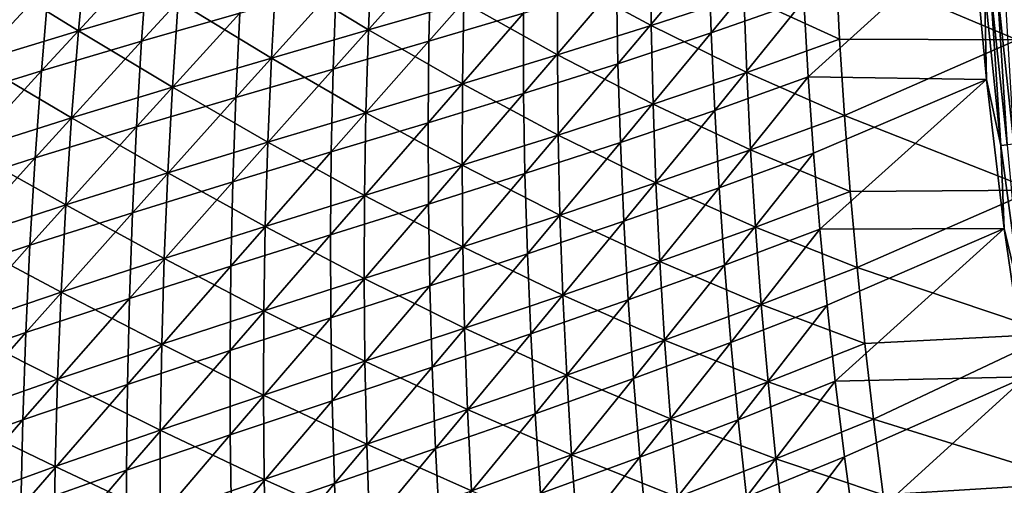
# Model space of a CAD drawing. Header units: metres. Extents: x 0 to 1400, y -1400 to 0.
# Tile 36 of 256: x 120 to 202, y -798 to -760. Entities that reach past the tile are written whole.
import ezdxf

# ---------------------------------------------------------------- set-up
doc = ezdxf.new("R2010")
doc.units = ezdxf.units.M

msp = doc.modelspace()

# ---------------------------------------------------------------- linework, layer by layer
at = {"layer": 'None'}
for points in [[(203.289581, -761.182495, -474.946014), (202.215729, -748.662048, -474.701294), (188.148682, -754.777466, -422.049591)], [(130.198898, -761.28894, -226.031738), (130.718292, -754.141479, -226.061386), (138.817963, -751.92218, -253.984283)], [(130.198898, -761.28894, -226.031738), (138.817963, -751.92218, -253.984283), (138.393661, -758.950867, -253.954025)], [(177.752594, -760.606567, -394.58313), (177.551804, -754.135925, -394.60376), (185.191162, -751.543274, -422.9505)], [(177.752594, -760.606567, -394.58313), (185.191162, -751.543274, -422.9505), (185.474365, -757.91156, -422.933929)], [(199.554916, -751.832642, -475.555054), (185.838333, -764.274353, -422.917389), (185.474365, -757.91156, -422.933929)], [(199.554916, -751.832642, -475.555054), (200.72612, -764.492798, -475.821228), (185.838333, -764.274353, -422.917389)], [(200.72612, -764.492798, -475.821228), (199.554916, -751.832642, -475.555054), (200.559464, -756.849121, -477.111755)], [(162.121353, -752.279114, -338.12384), (154.184418, -761.291809, -309.966248), (154.334167, -754.491455, -309.994812)], [(162.121353, -752.279114, -338.12384), (162.06337, -758.967346, -338.097198), (154.184418, -761.291809, -309.966248)], [(124.92878, -760.416504, -197.325256), (125.594528, -753.164673, -197.365433), (117.164795, -755.650818, -169.57222)], [(133.260269, -757.982239, -225.192322), (125.594528, -753.164673, -197.365433), (124.92878, -760.416504, -197.325256)], [(149.127213, -760.359985, -281.097321), (149.41951, -753.455933, -281.138977), (141.417557, -755.677002, -253.131134)], [(157.086533, -758.06427, -309.173035), (149.41951, -753.455933, -281.138977), (149.127213, -760.359985, -281.097321)], [(172.734131, -759.991089, -365.479584), (172.666153, -753.420898, -365.514862), (164.927002, -755.76593, -337.313995)], [(180.475388, -757.450012, -393.736664), (172.666153, -753.420898, -365.514862), (172.734131, -759.991089, -365.479584)], [(121.829964, -763.758484, -198.178589), (130.718292, -754.141479, -226.061386), (130.198898, -761.28894, -226.031738)], [(130.718292, -754.141479, -226.061386), (121.829964, -763.758484, -198.178589), (122.443916, -756.490112, -198.206726)], [(154.334167, -754.491455, -309.994812), (146.189056, -763.615662, -281.910614), (146.431961, -756.700134, -281.940338)], [(154.334167, -754.491455, -309.994812), (154.184418, -761.291809, -309.966248), (146.189056, -763.615662, -281.910614)], [(177.551804, -754.135925, -394.60376), (169.961304, -763.17395, -366.286072), (169.846298, -756.596924, -366.309875)], [(169.961304, -763.17395, -366.286072), (177.551804, -754.135925, -394.60376), (177.752594, -760.606567, -394.58313)], [(188.46759, -761.135986, -422.022919), (188.148682, -754.777466, -422.049591), (180.475388, -757.450012, -393.736664)], [(203.289581, -761.182495, -474.946014), (188.148682, -754.777466, -422.049591), (188.46759, -761.135986, -422.022919)], [(117.164795, -755.650818, -169.57222), (116.404953, -763.024414, -169.534424), (124.92878, -760.416504, -197.325256)], [(141.030746, -762.697632, -253.089111), (141.417557, -755.677002, -253.131134), (133.260269, -757.982239, -225.192322)], [(149.127213, -760.359985, -281.097321), (141.417557, -755.677002, -253.131134), (141.030746, -762.697632, -253.089111)], [(157.086533, -758.06427, -309.173035), (164.905869, -762.445251, -337.275787), (164.927002, -755.76593, -337.313995)], [(164.927002, -755.76593, -337.313995), (164.905869, -762.445251, -337.275787), (172.734131, -759.991089, -365.479584)], [(113.269814, -766.40332, -170.402039), (113.977135, -759.012085, -170.427765), (122.443916, -756.490112, -198.206726)], [(122.443916, -756.490112, -198.206726), (121.829964, -763.758484, -198.178589), (113.269814, -766.40332, -170.402039)], [(146.431961, -756.700134, -281.940338), (138.056885, -765.984253, -253.923996), (138.393661, -758.950867, -253.954025)], [(146.431961, -756.700134, -281.940338), (146.189056, -763.615662, -281.910614), (138.056885, -765.984253, -253.923996)], [(169.846298, -756.596924, -366.309875), (162.089874, -765.654602, -338.070801), (162.06337, -758.967346, -338.097198)], [(169.846298, -756.596924, -366.309875), (169.961304, -763.17395, -366.286072), (162.089874, -765.654602, -338.070801)], [(201.935043, -770.001038, -477.375122), (200.559464, -756.849121, -477.111755), (201.058701, -756.806335, -478.568817)], [(200.72612, -764.492798, -475.821228), (200.559464, -756.849121, -477.111755), (201.935043, -770.001038, -477.375122)], [(202.440384, -769.943604, -478.82019), (201.058701, -756.806335, -478.568817), (201.617111, -756.758667, -480.006195)], [(201.935043, -770.001038, -477.375122), (201.058701, -756.806335, -478.568817), (202.440384, -769.943604, -478.82019)], [(202.233505, -756.706238, -481.421173), (203.003922, -769.879822, -480.245422), (201.617111, -756.758667, -480.006195)], [(201.617111, -756.758667, -480.006195), (203.003922, -769.879822, -480.245422), (202.440384, -769.943604, -478.82019)], [(180.712616, -763.911133, -393.705383), (180.475388, -757.450012, -393.736664), (172.734131, -759.991089, -365.479584)], [(188.46759, -761.135986, -422.022919), (180.475388, -757.450012, -393.736664), (180.712616, -763.911133, -393.705383)], [(132.778824, -765.121887, -225.150864), (133.260269, -757.982239, -225.192322), (124.92878, -760.416504, -197.325256)], [(141.030746, -762.697632, -253.089111), (133.260269, -757.982239, -225.192322), (132.778824, -765.121887, -225.150864)], [(156.974243, -764.856018, -309.132782), (157.086533, -758.06427, -309.173035), (149.127213, -760.359985, -281.097321)], [(164.905869, -762.445251, -337.275787), (157.086533, -758.06427, -309.173035), (156.974243, -764.856018, -309.132782)], [(178.035522, -767.072571, -394.562653), (177.752594, -760.606567, -394.58313), (185.474365, -757.91156, -422.933929)], [(185.474365, -757.91156, -422.933929), (185.838333, -764.274353, -422.917389), (178.035522, -767.072571, -394.562653)], [(138.393661, -758.950867, -253.954025), (138.056885, -765.984253, -253.923996), (129.768158, -768.442627, -226.002289)], [(129.768158, -768.442627, -226.002289), (130.198898, -761.28894, -226.031738), (138.393661, -758.950867, -253.954025)], [(162.06337, -758.967346, -338.097198), (154.120377, -768.09259, -309.937927), (154.184418, -761.291809, -309.966248)], [(162.06337, -758.967346, -338.097198), (162.089874, -765.654602, -338.070801), (154.120377, -768.09259, -309.937927)], [(164.905869, -762.445251, -337.275787), (172.886276, -766.558899, -365.444489), (172.734131, -759.991089, -365.479584)], [(172.734131, -759.991089, -365.479584), (172.886276, -766.558899, -365.444489), (180.712616, -763.911133, -393.705383)], [(116.404953, -763.024414, -169.534424), (124.353241, -767.677368, -197.285248), (124.92878, -760.416504, -197.325256)], [(124.92878, -760.416504, -197.325256), (124.353241, -767.677368, -197.285248), (132.778824, -765.121887, -225.150864)], [(148.922348, -767.267212, -281.055817), (149.127213, -760.359985, -281.097321), (141.030746, -762.697632, -253.089111)], [(156.974243, -764.856018, -309.132782), (149.127213, -760.359985, -281.097321), (148.922348, -767.267212, -281.055817)], [(170.159805, -769.747559, -366.262451), (169.961304, -763.17395, -366.286072), (177.752594, -760.606567, -394.58313)], [(170.159805, -769.747559, -366.262451), (177.752594, -760.606567, -394.58313), (178.035522, -767.072571, -394.562653)], [(121.305809, -771.034546, -198.150635), (121.829964, -763.758484, -198.178589), (130.198898, -761.28894, -226.031738)], [(121.305809, -771.034546, -198.150635), (130.198898, -761.28894, -226.031738), (129.768158, -768.442627, -226.002289)], [(154.184418, -761.291809, -309.966248), (146.033066, -770.533081, -281.881134), (146.189056, -763.615662, -281.910614)], [(154.184418, -761.291809, -309.966248), (154.120377, -768.09259, -309.937927), (146.033066, -770.533081, -281.881134)], [(188.868179, -767.488831, -421.996429), (188.46759, -761.135986, -422.022919), (180.712616, -763.911133, -393.705383)], [(188.868179, -767.488831, -421.996429), (203.289581, -761.182495, -474.946014), (188.46759, -761.135986, -422.022919)], [(204.696167, -773.708801, -475.187195), (203.289581, -761.182495, -474.946014), (188.868179, -767.488831, -421.996429)], [(140.732559, -769.723083, -253.047302), (141.030746, -762.697632, -253.089111), (132.778824, -765.121887, -225.150864)], [(148.922348, -767.267212, -281.055817), (141.030746, -762.697632, -253.089111), (140.732559, -769.723083, -253.047302)], [(164.9702, -769.123596, -337.237793), (164.905869, -762.445251, -337.275787), (156.974243, -764.856018, -309.132782)], [(172.886276, -766.558899, -365.444489), (164.905869, -762.445251, -337.275787), (164.9702, -769.123596, -337.237793)], [(124.353241, -767.677368, -197.285248), (116.404953, -763.024414, -169.534424), (115.736496, -770.408447, -169.496765)], [(169.961304, -763.17395, -366.286072), (162.201202, -772.3396, -338.044647), (162.089874, -765.654602, -338.070801)], [(162.201202, -772.3396, -338.044647), (169.961304, -763.17395, -366.286072), (170.159805, -769.747559, -366.262451)], [(112.653481, -773.803467, -170.376511), (121.829964, -763.758484, -198.178589), (121.305809, -771.034546, -198.150635)], [(121.829964, -763.758484, -198.178589), (112.653481, -773.803467, -170.376511), (113.269814, -766.40332, -170.402039)], [(146.189056, -763.615662, -281.910614), (137.808212, -773.020996, -253.894196), (138.056885, -765.984253, -253.923996)], [(146.189056, -763.615662, -281.910614), (146.033066, -770.533081, -281.881134), (137.808212, -773.020996, -253.894196)], [(172.886276, -766.558899, -365.444489), (181.032928, -770.367554, -393.674286), (180.712616, -763.911133, -393.705383)], [(185.838333, -764.274353, -422.917389), (178.400742, -773.532898, -394.542267), (178.035522, -767.072571, -394.562653)], [(185.838333, -764.274353, -422.917389), (186.283127, -770.630432, -422.900879), (178.400742, -773.532898, -394.542267)], [(180.712616, -763.911133, -393.705383), (181.032928, -770.367554, -393.674286), (188.868179, -767.488831, -421.996429)], [(200.72612, -764.492798, -475.821228), (186.283127, -770.630432, -422.900879), (185.838333, -764.274353, -422.917389)], [(124.353241, -767.677368, -197.285248), (132.387207, -772.267944, -225.109589), (132.778824, -765.121887, -225.150864)], [(132.778824, -765.121887, -225.150864), (132.387207, -772.267944, -225.109589), (140.732559, -769.723083, -253.047302)], [(156.9487, -771.648315, -309.092712), (156.974243, -764.856018, -309.132782), (148.922348, -767.267212, -281.055817)], [(164.9702, -769.123596, -337.237793), (156.974243, -764.856018, -309.132782), (156.9487, -771.648315, -309.092712)], [(186.283127, -770.630432, -422.900879), (200.72612, -764.492798, -475.821228), (186.808807, -776.978821, -422.884399)], [(200.72612, -764.492798, -475.821228), (202.206619, -776.933655, -476.078735), (186.808807, -776.978821, -422.884399)], [(202.206619, -776.933655, -476.078735), (200.72612, -764.492798, -475.821228), (201.935043, -770.001038, -477.375122)], [(138.056885, -765.984253, -253.923996), (129.426727, -775.601074, -225.973068), (129.768158, -768.442627, -226.002289)], [(138.056885, -765.984253, -253.923996), (137.808212, -773.020996, -253.894196), (129.426727, -775.601074, -225.973068)], [(162.089874, -765.654602, -338.070801), (154.142441, -774.892578, -309.909882), (154.120377, -768.09259, -309.937927)], [(162.089874, -765.654602, -338.070801), (162.201202, -772.3396, -338.044647), (154.142441, -774.892578, -309.909882)], [(173.122894, -773.123291, -365.409637), (172.886276, -766.558899, -365.444489), (164.9702, -769.123596, -337.237793)], [(181.032928, -770.367554, -393.674286), (172.886276, -766.558899, -365.444489), (173.122894, -773.123291, -365.409637)], [(148.805496, -774.176575, -281.014557), (148.922348, -767.267212, -281.055817), (140.732559, -769.723083, -253.047302)], [(156.9487, -771.648315, -309.092712), (148.922348, -767.267212, -281.055817), (148.805496, -774.176575, -281.014557)], [(170.442017, -776.316528, -366.239044), (170.159805, -769.747559, -366.262451), (178.035522, -767.072571, -394.562653)], [(178.035522, -767.072571, -394.562653), (178.400742, -773.532898, -394.542267), (170.442017, -776.316528, -366.239044)], [(181.032928, -770.367554, -393.674286), (189.350601, -773.835022, -421.970154), (188.868179, -767.488831, -421.996429)], [(189.350601, -773.835022, -421.970154), (204.696167, -773.708801, -475.187195), (188.868179, -767.488831, -421.996429)], [(123.868752, -774.946167, -197.245407), (124.353241, -767.677368, -197.285248), (115.736496, -770.408447, -169.496765)], [(129.768158, -768.442627, -226.002289), (129.426727, -775.601074, -225.973068), (120.872223, -778.316711, -198.12291)], [(120.872223, -778.316711, -198.12291), (121.305809, -771.034546, -198.150635), (129.768158, -768.442627, -226.002289)], [(132.387207, -772.267944, -225.109589), (124.353241, -767.677368, -197.285248), (123.868752, -774.946167, -197.245407)], [(154.120377, -768.09259, -309.937927), (145.964478, -777.451111, -281.851929), (146.033066, -770.533081, -281.881134)], [(154.120377, -768.09259, -309.937927), (154.142441, -774.892578, -309.909882), (145.964478, -777.451111, -281.851929)], [(165.120392, -775.799866, -337.200012), (164.9702, -769.123596, -337.237793), (156.9487, -771.648315, -309.092712)], [(173.122894, -773.123291, -365.409637), (164.9702, -769.123596, -337.237793), (165.120392, -775.799866, -337.200012)], [(132.387207, -772.267944, -225.109589), (140.523651, -776.752197, -253.005692), (140.732559, -769.723083, -253.047302)], [(140.732559, -769.723083, -253.047302), (140.523651, -776.752197, -253.005692), (148.805496, -774.176575, -281.014557)], [(162.397629, -779.021301, -338.018768), (162.201202, -772.3396, -338.044647), (170.159805, -769.747559, -366.262451)], [(162.397629, -779.021301, -338.018768), (170.159805, -769.747559, -366.262451), (170.442017, -776.316528, -366.239044)], [(203.664261, -783.107544, -477.633484), (201.935043, -770.001038, -477.375122), (202.440384, -769.943604, -478.82019)], [(202.206619, -776.933655, -476.078735), (201.935043, -770.001038, -477.375122), (203.664261, -783.107544, -477.633484)], [(115.736496, -770.408447, -169.496765), (115.160362, -777.801758, -169.459259), (123.868752, -774.946167, -197.245407)], [(146.033066, -770.533081, -281.881134), (137.648224, -780.059814, -253.864624), (137.808212, -773.020996, -253.894196)], [(146.033066, -770.533081, -281.881134), (145.964478, -777.451111, -281.851929), (137.648224, -780.059814, -253.864624)], [(181.436554, -776.818359, -393.643433), (181.032928, -770.367554, -393.674286), (173.122894, -773.123291, -365.409637)], [(186.283127, -770.630432, -422.900879), (178.848373, -779.986389, -394.522034), (178.400742, -773.532898, -394.542267)], [(178.848373, -779.986389, -394.522034), (186.283127, -770.630432, -422.900879), (186.808807, -776.978821, -422.884399)], [(189.350601, -773.835022, -421.970154), (181.032928, -770.367554, -393.674286), (181.436554, -776.818359, -393.643433)], [(112.12899, -781.21106, -170.351166), (112.653481, -773.803467, -170.376511), (121.305809, -771.034546, -198.150635)], [(112.12899, -781.21106, -170.351166), (121.305809, -771.034546, -198.150635), (120.872223, -778.316711, -198.12291)], [(157.010361, -778.440063, -309.052917), (156.9487, -771.648315, -309.092712), (148.805496, -774.176575, -281.014557)], [(165.120392, -775.799866, -337.200012), (156.9487, -771.648315, -309.092712), (157.010361, -778.440063, -309.052917)], [(132.086166, -779.419189, -225.068512), (132.387207, -772.267944, -225.109589), (123.868752, -774.946167, -197.245407)], [(140.523651, -776.752197, -253.005692), (132.387207, -772.267944, -225.109589), (132.086166, -779.419189, -225.068512)], [(162.201202, -772.3396, -338.044647), (154.251007, -781.690552, -309.88208), (154.142441, -774.892578, -309.909882)], [(154.251007, -781.690552, -309.88208), (162.201202, -772.3396, -338.044647), (162.397629, -779.021301, -338.018768)], [(137.808212, -773.020996, -253.894196), (129.175293, -782.763, -225.944077), (129.426727, -775.601074, -225.973068)], [(137.808212, -773.020996, -253.894196), (137.648224, -780.059814, -253.864624), (129.175293, -782.763, -225.944077)], [(173.444305, -779.683228, -365.375), (173.122894, -773.123291, -365.409637), (165.120392, -775.799866, -337.200012)], [(181.436554, -776.818359, -393.643433), (173.122894, -773.123291, -365.409637), (173.444305, -779.683228, -365.375)], [(140.523651, -776.752197, -253.005692), (148.777222, -781.086853, -280.973541), (148.805496, -774.176575, -281.014557)], [(148.805496, -774.176575, -281.014557), (148.777222, -781.086853, -280.973541), (157.010361, -778.440063, -309.052917)], [(178.400742, -773.532898, -394.542267), (170.808167, -782.879761, -366.21582), (170.442017, -776.316528, -366.239044)], [(178.400742, -773.532898, -394.542267), (178.848373, -779.986389, -394.522034), (170.808167, -782.879761, -366.21582)], [(189.915009, -780.173584, -421.944092), (189.350601, -773.835022, -421.970154), (181.436554, -776.818359, -393.643433)], [(204.696167, -773.708801, -475.187195), (189.350601, -773.835022, -421.970154), (189.915009, -780.173584, -421.944092)], [(206.360428, -785.720032, -475.41449), (204.696167, -773.708801, -475.187195), (189.915009, -780.173584, -421.944092)], [(115.160362, -777.801758, -169.459259), (123.476158, -782.221619, -197.205765), (123.868752, -774.946167, -197.245407)], [(123.868752, -774.946167, -197.245407), (123.476158, -782.221619, -197.205765), (132.086166, -779.419189, -225.068512)], [(154.142441, -774.892578, -309.909882), (145.983765, -784.368469, -281.822968), (145.964478, -777.451111, -281.851929)], [(154.142441, -774.892578, -309.909882), (154.251007, -781.690552, -309.88208), (145.983765, -784.368469, -281.822968)], [(129.426727, -775.601074, -225.973068), (120.529976, -785.603699, -198.095413), (120.872223, -778.316711, -198.12291)], [(129.426727, -775.601074, -225.973068), (129.175293, -782.763, -225.944077), (120.529976, -785.603699, -198.095413)], [(165.356812, -782.473083, -337.162506), (165.120392, -775.799866, -337.200012), (157.010361, -778.440063, -309.052917)], [(173.444305, -779.683228, -365.375), (165.120392, -775.799866, -337.200012), (165.356812, -782.473083, -337.162506)], [(162.679489, -785.698425, -337.993134), (162.397629, -779.021301, -338.018768), (170.442017, -776.316528, -366.239044)], [(170.442017, -776.316528, -366.239044), (170.808167, -782.879761, -366.21582), (162.679489, -785.698425, -337.993134)], [(140.404694, -783.783813, -252.964325), (140.523651, -776.752197, -253.005692), (132.086166, -779.419189, -225.068512)], [(145.964478, -777.451111, -281.851929), (137.577515, -787.099365, -253.835327), (137.648224, -780.059814, -253.864624)], [(145.964478, -777.451111, -281.851929), (145.983765, -784.368469, -281.822968), (137.577515, -787.099365, -253.835327)], [(148.777222, -781.086853, -280.973541), (140.523651, -776.752197, -253.005692), (140.404694, -783.783813, -252.964325)], [(181.923737, -783.262512, -393.612823), (181.436554, -776.818359, -393.643433), (173.444305, -779.683228, -365.375)], [(179.378571, -786.432007, -394.501923), (178.848373, -779.986389, -394.522034), (186.808807, -776.978821, -422.884399)], [(179.378571, -786.432007, -394.501923), (186.808807, -776.978821, -422.884399), (187.415466, -783.318481, -422.86795)], [(189.915009, -780.173584, -421.944092), (181.436554, -776.818359, -393.643433), (181.923737, -783.262512, -393.612823)], [(186.808807, -776.978821, -422.884399), (202.206619, -776.933655, -476.078735), (187.415466, -783.318481, -422.86795)], [(202.206619, -776.933655, -476.078735), (188.103165, -789.648315, -422.851593), (187.415466, -783.318481, -422.86795)], [(202.206619, -776.933655, -476.078735), (204.003128, -789.283447, -476.329742), (188.103165, -789.648315, -422.851593)], [(204.003128, -789.283447, -476.329742), (202.206619, -776.933655, -476.078735), (203.664261, -783.107544, -477.633484)], [(120.872223, -778.316711, -198.12291), (120.529976, -785.603699, -198.095413), (111.697197, -788.624634, -170.326035)], [(111.697197, -788.624634, -170.326035), (112.12899, -781.21106, -170.351166), (120.872223, -778.316711, -198.12291)], [(115.160362, -777.801758, -169.459259), (114.677467, -785.203064, -169.421921), (123.476158, -782.221619, -197.205765)], [(148.777222, -781.086853, -280.973541), (157.159714, -785.230164, -309.013367), (157.010361, -778.440063, -309.052917)], [(154.446487, -788.485229, -309.854584), (154.251007, -781.690552, -309.88208), (162.397629, -779.021301, -338.018768)], [(154.446487, -788.485229, -309.854584), (162.397629, -779.021301, -338.018768), (162.679489, -785.698425, -337.993134)], [(157.010361, -778.440063, -309.052917), (157.159714, -785.230164, -309.013367), (165.356812, -782.473083, -337.162506)], [(123.476158, -782.221619, -197.205765), (131.87645, -786.574524, -225.027679), (132.086166, -779.419189, -225.068512)], [(132.086166, -779.419189, -225.068512), (131.87645, -786.574524, -225.027679), (140.404694, -783.783813, -252.964325)], [(173.850815, -786.237732, -365.340637), (173.444305, -779.683228, -365.375), (165.356812, -782.473083, -337.162506)], [(181.923737, -783.262512, -393.612823), (173.444305, -779.683228, -365.375), (173.850815, -786.237732, -365.340637)], [(137.648224, -780.059814, -253.864624), (129.014542, -789.927002, -225.915344), (129.175293, -782.763, -225.944077)], [(137.648224, -780.059814, -253.864624), (137.577515, -787.099365, -253.835327), (129.014542, -789.927002, -225.915344)], [(178.848373, -779.986389, -394.522034), (171.258469, -789.436157, -366.192841), (170.808167, -782.879761, -366.21582)], [(171.258469, -789.436157, -366.192841), (178.848373, -779.986389, -394.522034), (179.378571, -786.432007, -394.501923)], [(190.561569, -786.503601, -421.918274), (189.915009, -780.173584, -421.944092), (181.923737, -783.262512, -393.612823)], [(206.360428, -785.720032, -475.41449), (189.915009, -780.173584, -421.944092), (190.561569, -786.503601, -421.918274)], [(148.838104, -787.99707, -280.9328), (148.777222, -781.086853, -280.973541), (140.404694, -783.783813, -252.964325)], [(157.159714, -785.230164, -309.013367), (148.777222, -781.086853, -280.973541), (148.838104, -787.99707, -280.9328)], [(114.677467, -785.203064, -169.421921), (123.1763, -789.502563, -197.166321), (123.476158, -782.221619, -197.205765)], [(123.476158, -782.221619, -197.205765), (123.1763, -789.502563, -197.166321), (131.87645, -786.574524, -225.027679)], [(154.251007, -781.690552, -309.88208), (146.091431, -791.283997, -281.794312), (145.983765, -784.368469, -281.822968)], [(146.091431, -791.283997, -281.794312), (154.251007, -781.690552, -309.88208), (154.446487, -788.485229, -309.854584)], [(129.175293, -782.763, -225.944077), (120.279823, -792.894043, -198.068146), (120.529976, -785.603699, -198.095413)], [(129.175293, -782.763, -225.944077), (129.014542, -789.927002, -225.915344), (120.279823, -792.894043, -198.068146)], [(157.159714, -785.230164, -309.013367), (165.679886, -789.142151, -337.125275), (165.356812, -782.473083, -337.162506)], [(170.808167, -782.879761, -366.21582), (163.047089, -792.369873, -337.967773), (162.679489, -785.698425, -337.993134)], [(170.808167, -782.879761, -366.21582), (171.258469, -789.436157, -366.192841), (163.047089, -792.369873, -337.967773)], [(165.356812, -782.473083, -337.162506), (165.679886, -789.142151, -337.125275), (173.850815, -786.237732, -365.340637)], [(182.49469, -789.699036, -393.582458), (181.923737, -783.262512, -393.612823), (173.850815, -786.237732, -365.340637)], [(190.561569, -786.503601, -421.918274), (181.923737, -783.262512, -393.612823), (182.49469, -789.699036, -393.582458)], [(131.87645, -786.574524, -225.027679), (140.376343, -790.816895, -252.923218), (140.404694, -783.783813, -252.964325)], [(140.404694, -783.783813, -252.964325), (140.376343, -790.816895, -252.923218), (148.838104, -787.99707, -280.9328)], [(179.991486, -792.868652, -394.481934), (179.378571, -786.432007, -394.501923), (187.415466, -783.318481, -422.86795)], [(187.415466, -783.318481, -422.86795), (188.103165, -789.648315, -422.851593), (179.991486, -792.868652, -394.481934)], [(145.983765, -784.368469, -281.822968), (137.596664, -794.138306, -253.806305), (137.577515, -787.099365, -253.835327)], [(145.983765, -784.368469, -281.822968), (146.091431, -791.283997, -281.794312), (137.596664, -794.138306, -253.806305)], [(120.529976, -785.603699, -198.095413), (111.358963, -796.042786, -170.301132), (111.697197, -788.624634, -170.326035)], [(120.529976, -785.603699, -198.095413), (120.279823, -792.894043, -198.068146), (111.358963, -796.042786, -170.301132)], [(114.677467, -785.203064, -169.421921), (114.288742, -792.611145, -169.384781), (123.1763, -789.502563, -197.166321)], [(157.397247, -792.017517, -308.974091), (157.159714, -785.230164, -309.013367), (148.838104, -787.99707, -280.9328)], [(154.729248, -795.275513, -309.827393), (154.446487, -788.485229, -309.854584), (162.679489, -785.698425, -337.993134)], [(162.679489, -785.698425, -337.993134), (163.047089, -792.369873, -337.967773), (154.729248, -795.275513, -309.827393)], [(165.679886, -789.142151, -337.125275), (157.159714, -785.230164, -309.013367), (157.397247, -792.017517, -308.974091)], [(191.290421, -792.824036, -421.8927), (206.360428, -785.720032, -475.41449), (190.561569, -786.503601, -421.918274)], [(208.410187, -798.138, -475.644775), (206.360428, -785.720032, -475.41449), (191.290421, -792.824036, -421.8927)], [(165.679886, -789.142151, -337.125275), (174.342712, -792.785767, -365.306549), (173.850815, -786.237732, -365.340637)], [(171.793152, -795.984619, -366.170105), (171.258469, -789.436157, -366.192841), (179.378571, -786.432007, -394.501923)], [(171.793152, -795.984619, -366.170105), (179.378571, -786.432007, -394.501923), (179.991486, -792.868652, -394.481934)], [(173.850815, -786.237732, -365.340637), (174.342712, -792.785767, -365.306549), (182.49469, -789.699036, -393.582458)], [(191.290421, -792.824036, -421.8927), (190.561569, -786.503601, -421.918274), (182.49469, -789.699036, -393.582458)], [(123.1763, -789.502563, -197.166321), (131.75882, -793.732727, -224.987076), (131.87645, -786.574524, -225.027679)], [(137.577515, -787.099365, -253.835327), (128.945145, -797.091736, -225.886871), (129.014542, -789.927002, -225.915344)], [(137.577515, -787.099365, -253.835327), (137.596664, -794.138306, -253.806305), (128.945145, -797.091736, -225.886871)], [(131.87645, -786.574524, -225.027679), (131.75882, -793.732727, -224.987076), (140.376343, -790.816895, -252.923218)], [(140.376343, -790.816895, -252.923218), (148.988693, -794.906006, -280.892334), (148.838104, -787.99707, -280.9328)], [(148.838104, -787.99707, -280.9328), (148.988693, -794.906006, -280.892334), (157.397247, -792.017517, -308.974091)], [(146.287964, -798.196289, -281.76593), (146.091431, -791.283997, -281.794312), (154.446487, -788.485229, -309.854584)], [(146.287964, -798.196289, -281.76593), (154.446487, -788.485229, -309.854584), (154.729248, -795.275513, -309.827393)], [(114.288742, -792.611145, -169.384781), (122.970024, -796.78772, -197.127121), (123.1763, -789.502563, -197.166321)], [(123.1763, -789.502563, -197.166321), (122.970024, -796.78772, -197.127121), (131.75882, -793.732727, -224.987076)], [(166.089981, -795.80603, -337.088318), (165.679886, -789.142151, -337.125275), (157.397247, -792.017517, -308.974091)], [(171.258469, -789.436157, -366.192841), (163.500732, -799.034485, -337.942688), (163.047089, -792.369873, -337.967773)], [(171.793152, -795.984619, -366.170105), (163.500732, -799.034485, -337.942688), (171.258469, -789.436157, -366.192841)], [(174.342712, -792.785767, -365.306549), (165.679886, -789.142151, -337.125275), (166.089981, -795.80603, -337.088318)], [(174.342712, -792.785767, -365.306549), (183.149658, -796.127014, -393.552368), (182.49469, -789.699036, -393.582458)], [(188.103165, -789.648315, -422.851593), (180.687241, -799.295227, -394.462128), (179.991486, -792.868652, -394.481934)], [(188.103165, -789.648315, -422.851593), (188.871948, -795.967346, -422.835266), (180.687241, -799.295227, -394.462128)], [(182.49469, -789.699036, -393.582458), (183.149658, -796.127014, -393.552368), (191.290421, -792.824036, -421.8927)], [(204.003128, -789.283447, -476.329742), (188.871948, -795.967346, -422.835266), (188.103165, -789.648315, -422.851593)], [(188.871948, -795.967346, -422.835266), (204.003128, -789.283447, -476.329742), (189.721924, -802.274414, -422.819031)], [(189.721924, -802.274414, -422.819031), (204.003128, -789.283447, -476.329742), (206.105118, -801.499695, -476.572937)], [(129.014542, -789.927002, -225.915344), (120.122536, -800.18634, -198.041138), (120.279823, -792.894043, -198.068146)], [(129.014542, -789.927002, -225.915344), (128.945145, -797.091736, -225.886871), (120.122536, -800.18634, -198.041138)], [(131.75882, -793.732727, -224.987076), (140.43927, -797.850159, -252.882385), (140.376343, -790.816895, -252.923218)], [(146.091431, -791.283997, -281.794312), (137.706253, -801.175415, -253.777557), (137.596664, -794.138306, -253.806305)], [(137.706253, -801.175415, -253.777557), (146.091431, -791.283997, -281.794312), (146.287964, -798.196289, -281.76593)], [(140.376343, -790.816895, -252.923218), (140.43927, -797.850159, -252.882385), (148.988693, -794.906006, -280.892334)], [(148.988693, -794.906006, -280.892334), (157.72345, -798.801147, -308.93515), (157.397247, -792.017517, -308.974091)], [(157.397247, -792.017517, -308.974091), (157.72345, -798.801147, -308.93515), (166.089981, -795.80603, -337.088318)], [(120.279823, -792.894043, -198.068146), (111.115128, -803.463928, -170.276443), (111.358963, -796.042786, -170.301132)], [(120.279823, -792.894043, -198.068146), (120.122536, -800.18634, -198.041138), (111.115128, -803.463928, -170.276443)], [(114.288742, -792.611145, -169.384781), (113.995117, -800.024719, -169.347839), (122.970024, -796.78772, -197.127121)], [(163.047089, -792.369873, -337.967773), (155.099731, -802.06012, -309.800507), (154.729248, -795.275513, -309.827393)], [(163.047089, -792.369873, -337.967773), (163.500732, -799.034485, -337.942688), (155.099731, -802.06012, -309.800507)], [(174.920334, -799.326294, -365.272736), (174.342712, -792.785767, -365.306549), (166.089981, -795.80603, -337.088318)], [(172.41243, -802.523926, -366.147583), (171.793152, -795.984619, -366.170105), (179.991486, -792.868652, -394.481934)], [(179.991486, -792.868652, -394.481934), (180.687241, -799.295227, -394.462128), (172.41243, -802.523926, -366.147583)], [(183.149658, -796.127014, -393.552368), (174.342712, -792.785767, -365.306549), (174.920334, -799.326294, -365.272736)], [(183.149658, -796.127014, -393.552368), (192.10173, -799.133972, -421.867401), (191.290421, -792.824036, -421.8927)], [(192.10173, -799.133972, -421.867401), (208.410187, -798.138, -475.644775), (191.290421, -792.824036, -421.8927)], [(122.970024, -796.78772, -197.127121), (131.734039, -800.892578, -224.946747), (131.75882, -793.732727, -224.987076)], [(131.75882, -793.732727, -224.987076), (131.734039, -800.892578, -224.946747), (140.43927, -797.850159, -252.882385)], [(137.596664, -794.138306, -253.806305), (128.967789, -804.255859, -225.858658), (128.945145, -797.091736, -225.886871)], [(137.596664, -794.138306, -253.806305), (137.706253, -801.175415, -253.777557), (128.967789, -804.255859, -225.858658)], [(140.43927, -797.850159, -252.882385), (149.229584, -801.812622, -280.852173), (148.988693, -794.906006, -280.892334)], [(146.573868, -805.104187, -281.737854), (146.287964, -798.196289, -281.76593), (154.729248, -795.275513, -309.827393)], [(154.729248, -795.275513, -309.827393), (155.099731, -802.06012, -309.800507), (146.573868, -805.104187, -281.737854)], [(148.988693, -794.906006, -280.892334), (149.229584, -801.812622, -280.852173), (157.72345, -798.801147, -308.93515)], [(157.72345, -798.801147, -308.93515), (166.587494, -802.463745, -337.051697), (166.089981, -795.80603, -337.088318)], [(164.040726, -805.69104, -337.917908), (163.500732, -799.034485, -337.942688), (171.793152, -795.984619, -366.170105)], [(172.41243, -802.523926, -366.147583), (164.040726, -805.69104, -337.917908), (171.793152, -795.984619, -366.170105)], [(166.089981, -795.80603, -337.088318), (166.587494, -802.463745, -337.051697), (174.920334, -799.326294, -365.272736)], [(183.88884, -802.545349, -393.522583), (183.149658, -796.127014, -393.552368), (174.920334, -799.326294, -365.272736)], [(180.687241, -799.295227, -394.462128), (188.871948, -795.967346, -422.835266), (181.466003, -805.710693, -394.442474)], [(181.466003, -805.710693, -394.442474), (188.871948, -795.967346, -422.835266), (189.721924, -802.274414, -422.819031)], [(192.10173, -799.133972, -421.867401), (183.149658, -796.127014, -393.552368), (183.88884, -802.545349, -393.522583)], [(113.995117, -800.024719, -169.347839), (122.858162, -804.075989, -197.088165), (122.970024, -796.78772, -197.127121)], [(128.945145, -797.091736, -225.886871), (120.058891, -807.479187, -198.014374), (120.122536, -800.18634, -198.041138)], [(128.945145, -797.091736, -225.886871), (128.967789, -804.255859, -225.858658), (120.058891, -807.479187, -198.014374)], [(122.970024, -796.78772, -197.127121), (122.858162, -804.075989, -197.088165), (131.734039, -800.892578, -224.946747)], [(131.734039, -800.892578, -224.946747), (140.594131, -804.882568, -252.841858), (140.43927, -797.850159, -252.882385)], [(140.43927, -797.850159, -252.882385), (140.594131, -804.882568, -252.841858), (149.229584, -801.812622, -280.852173)], [(137.906876, -808.209351, -253.7491), (137.706253, -801.175415, -253.777557), (146.287964, -798.196289, -281.76593)], [(137.906876, -808.209351, -253.7491), (146.287964, -798.196289, -281.76593), (146.573868, -805.104187, -281.737854)], [(208.410187, -798.138, -475.644775), (192.10173, -799.133972, -421.867401), (192.995575, -805.432373, -421.842377)], [(210.749802, -810.313538, -475.865356), (208.410187, -798.138, -475.644775), (192.995575, -805.432373, -421.842377)]]:
    msp.add_3dface(points, dxfattribs=at)

doc.saveas('drawing.dxf')
